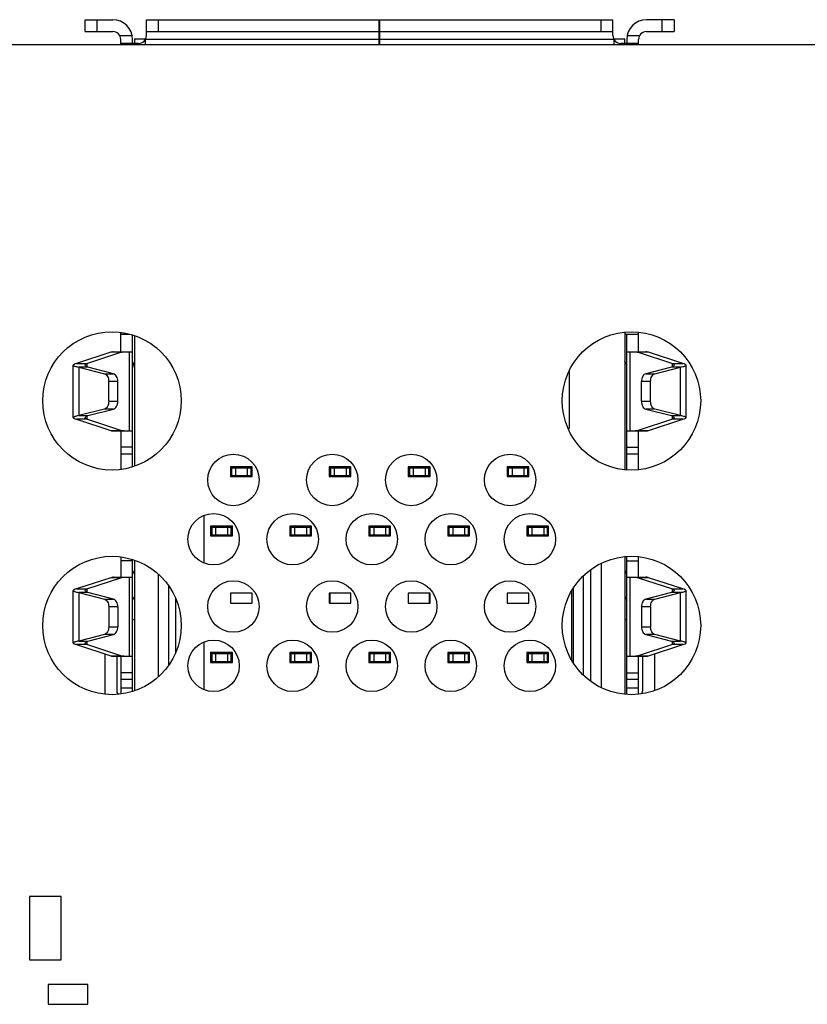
# Model space of a CAD drawing. Header units: millimetres. Extents: x 440 to 595, y -43 to 361.
# Tile 11 of 47: x 499 to 519, y 97 to 122. Entities that reach past the tile are written whole.
import ezdxf

# ---------------------------------------------------------------- set-up
doc = ezdxf.new("R2010")
doc.units = ezdxf.units.MM
doc.header["$LTSCALE"] = 16.335
doc.layers.get('0').update_dxf_attribs({"linetype": 'CONTINUOUS'})

msp = doc.modelspace()

# ---------------------------------------------------------------- linework, layer by layer
at = {"linetype": 'Continuous'}
for p, q in [((500.7066, 121.918), (500.7066, 122.218)), ((500.7066, 122.218), (501.4066, 122.218)), ((501.0066, 122.218), (501.0066, 121.918)), ((502.2566, 121.818), (502.2566, 122.218)), ((502.2566, 122.218), (514.0566, 122.218)), ((502.5566, 122.218), (502.5566, 121.918)), ((508.1423, 121.593), (508.1423, 122.218)), ((508.1623, 121.593), (508.1623, 122.218)), ((513.7566, 121.918), (513.7566, 122.218)), ((514.0566, 121.818), (514.0566, 122.218)), ((515.6066, 122.218), (514.9066, 122.218)), ((515.3066, 121.918), (515.3066, 122.218)), ((515.6066, 122.218), (515.6066, 121.918)), ((500.7066, 121.918), (501.4066, 121.918)), ((501.5798, 121.818), (501.8965, 121.818)), ((502.2566, 121.918), (508.1423, 121.918)), ((508.1423, 121.988), (508.1623, 121.988)), ((508.1423, 121.8144), (508.1623, 121.8144)), ((508.1623, 121.918), (514.0566, 121.918)), ((514.4167, 121.818), (514.7334, 121.818)), ((514.9066, 121.918), (515.6066, 121.918)), ((485.2216, 121.593), (575.9216, 121.593)), ((501.6066, 121.593), (501.6066, 121.718)), ((502.0566, 121.618), (501.6066, 121.618)), ((501.9066, 121.618), (501.9066, 121.718)), ((501.9566, 121.738), (501.9566, 121.618)), ((501.9566, 121.738), (502.2391, 121.738)), ((502.2266, 121.7127), (502.2266, 121.593)), ((508.1423, 121.718), (502.2298, 121.718)), ((514.0834, 121.718), (508.1623, 121.718)), ((514.0742, 121.738), (514.3566, 121.738)), ((514.0866, 121.593), (514.0866, 121.7127)), ((514.7066, 121.618), (514.2566, 121.618)), ((514.3566, 121.618), (514.3566, 121.738)), ((514.4066, 121.718), (514.4066, 121.618)), ((514.7066, 121.593), (514.7066, 121.718)), ((501.6066, 113.818), (501.6066, 114.3127)), ((514.3566, 114.3189), (514.3566, 110.8372)), ((514.7066, 113.818), (514.7066, 114.3176)), ((501.6066, 114.268), (501.8379, 114.268)), ((501.9066, 110.9085), (501.9066, 114.2476)), ((501.9066, 114.2307), (501.9129, 114.2457)), ((501.9566, 114.2325), (501.9566, 110.9236)), ((514.3566, 114.268), (514.7066, 114.268)), ((514.3908, 114.268), (514.4066, 114.2307)), ((514.4066, 110.833), (514.4066, 114.268)), ((501.3541, 113.8061), (500.4878, 113.5214)), ((500.7476, 113.5214), (501.6139, 113.8061)), ((501.6139, 113.8061), (501.3541, 113.8061)), ((501.4271, 113.818), (501.9066, 113.818)), ((501.8262, 111.818), (501.8262, 113.818)), ((514.4066, 113.818), (514.8862, 113.818)), ((514.487, 113.818), (514.487, 111.818)), ((514.6993, 113.8061), (515.5656, 113.5214)), ((514.9591, 113.8061), (514.6993, 113.8061)), ((515.8254, 113.5214), (514.9591, 113.8061)), ((501.9566, 113.5771), (501.9223, 113.4958)), ((514.3909, 113.4958), (514.3566, 113.5771)), ((500.4074, 112.1535), (500.4074, 113.4826)), ((500.4878, 113.5214), (500.7476, 113.5214)), ((500.5478, 113.431), (500.5478, 112.2051)), ((500.5478, 113.431), (501.1954, 113.2654)), ((500.7776, 113.431), (500.5478, 113.431)), ((500.7476, 113.5214), (500.7476, 113.4453)), ((501.4252, 113.2654), (500.7776, 113.431)), ((512.9566, 111.888), (512.9566, 113.3477)), ((515.5356, 113.431), (514.888, 113.2654)), ((515.1178, 113.2654), (515.7655, 113.431)), ((515.7655, 113.431), (515.5356, 113.431)), ((515.5656, 113.4453), (515.5656, 113.5214)), ((515.5656, 113.5214), (515.8254, 113.5214)), ((515.7655, 112.2051), (515.7655, 113.431)), ((515.9058, 112.1535), (515.9058, 113.4826)), ((501.1954, 113.2654), (501.4252, 113.2654)), ((501.3031, 112.568), (501.3031, 113.068)), ((501.5329, 113.068), (501.3031, 113.068)), ((501.5329, 112.568), (501.5329, 113.068)), ((514.7803, 112.568), (514.7803, 113.068)), ((515.0101, 113.068), (514.7803, 113.068)), ((514.888, 113.2654), (515.1178, 113.2654)), ((515.0101, 112.568), (515.0101, 113.068)), ((501.3031, 112.568), (501.5329, 112.568)), ((514.7803, 112.568), (515.0101, 112.568)), ((501.1954, 112.3707), (500.5478, 112.2051)), ((500.7776, 112.2051), (501.4252, 112.3707)), ((501.4252, 112.3707), (501.1954, 112.3707)), ((514.888, 112.3707), (515.5356, 112.2051)), ((515.1178, 112.3707), (514.888, 112.3707)), ((515.7655, 112.2051), (515.1178, 112.3707)), ((500.4878, 112.1147), (501.3541, 111.83)), ((500.7476, 112.1147), (500.4878, 112.1147)), ((500.5478, 112.2051), (500.7776, 112.2051)), ((500.7476, 112.1908), (500.7476, 112.1147)), ((501.6139, 111.83), (500.7476, 112.1147)), ((515.5656, 112.1147), (514.6993, 111.83)), ((514.9591, 111.83), (515.8254, 112.1147)), ((515.5356, 112.2051), (515.7655, 112.2051)), ((515.5656, 112.1147), (515.5656, 112.1908)), ((515.8254, 112.1147), (515.5656, 112.1147)), ((501.3541, 111.83), (501.6139, 111.83)), ((501.4271, 111.818), (501.9066, 111.818)), ((501.6066, 111.818), (501.6066, 110.8434)), ((512.9189, 111.888), (512.9566, 111.888)), ((514.4066, 111.818), (514.8862, 111.818)), ((514.6993, 111.83), (514.9591, 111.83)), ((514.7066, 110.8384), (514.7066, 111.818)), ((501.9066, 111.4046), (501.6066, 111.4046)), ((514.4066, 111.4046), (514.7066, 111.4046)), ((501.9066, 111.2287), (501.6066, 111.2287)), ((514.7066, 111.2287), (514.4066, 111.2287)), ((504.3816, 110.913), (504.3816, 110.663)), ((504.9316, 110.913), (504.3816, 110.913)), ((504.3816, 110.888), (504.9316, 110.888)), ((504.4066, 110.688), (504.4066, 110.888)), ((504.4103, 110.888), (504.4103, 110.688)), ((504.5066, 110.888), (504.5066, 110.688)), ((504.8066, 110.888), (504.8066, 110.688)), ((504.903, 110.688), (504.903, 110.888)), ((504.9066, 110.888), (504.9066, 110.688)), ((504.9316, 110.663), (504.9316, 110.913)), ((506.8816, 110.913), (506.8816, 110.663)), ((507.4316, 110.913), (506.8816, 110.913)), ((506.8816, 110.888), (507.4316, 110.888)), ((506.9066, 110.663), (506.9066, 110.888)), ((506.9103, 110.888), (506.9103, 110.688)), ((507.0066, 110.888), (507.0066, 110.688)), ((507.3066, 110.888), (507.3066, 110.688)), ((507.403, 110.688), (507.403, 110.888)), ((507.4066, 110.888), (507.4066, 110.688)), ((507.4316, 110.663), (507.4316, 110.913)), ((508.8816, 110.913), (508.8816, 110.663)), ((509.4316, 110.913), (508.8816, 110.913)), ((508.8816, 110.888), (509.4316, 110.888)), ((508.9066, 110.688), (508.9066, 110.888)), ((508.9103, 110.888), (508.9103, 110.688)), ((509.0066, 110.888), (509.0066, 110.688)), ((509.3066, 110.888), (509.3066, 110.688)), ((509.403, 110.688), (509.403, 110.888)), ((509.4066, 110.888), (509.4066, 110.663)), ((509.4316, 110.663), (509.4316, 110.913)), ((511.3816, 110.913), (511.3816, 110.663)), ((511.9316, 110.913), (511.3816, 110.913)), ((511.3816, 110.888), (511.9316, 110.888)), ((511.4066, 110.688), (511.4066, 110.888)), ((511.4103, 110.888), (511.4103, 110.688)), ((511.5066, 110.888), (511.5066, 110.688)), ((511.8066, 110.888), (511.8066, 110.688)), ((511.903, 110.688), (511.903, 110.888)), ((511.9066, 110.888), (511.9066, 110.688)), ((511.9316, 110.663), (511.9316, 110.913)), ((504.3816, 110.688), (504.9316, 110.688)), ((504.3816, 110.663), (504.9316, 110.663)), ((506.8816, 110.688), (507.4316, 110.688)), ((506.8816, 110.663), (507.4316, 110.663)), ((508.8816, 110.688), (509.4316, 110.688)), ((508.8816, 110.663), (509.4316, 110.663)), ((511.3816, 110.688), (511.9316, 110.688)), ((511.3816, 110.663), (511.9316, 110.663)), ((503.7066, 109.6774), (503.7066, 108.4787)), ((503.8816, 109.413), (503.8816, 109.163)), ((504.4316, 109.413), (503.8816, 109.413)), ((503.9028, 109.388), (503.8816, 109.388)), ((503.9066, 109.188), (503.9066, 109.388)), ((503.9066, 109.388), (504.4316, 109.388)), ((503.9103, 109.388), (503.9103, 109.188)), ((504.0066, 109.388), (504.0066, 109.188)), ((504.3066, 109.388), (504.3066, 109.188)), ((504.4007, 109.188), (504.4007, 109.388)), ((504.4055, 109.388), (504.4055, 109.188)), ((504.4316, 109.163), (504.4316, 109.413)), ((505.8816, 109.413), (505.8816, 109.163)), ((506.4316, 109.413), (505.8816, 109.413)), ((505.9028, 109.388), (505.8816, 109.388)), ((505.9066, 109.188), (505.9066, 109.388)), ((505.9066, 109.388), (506.4316, 109.388)), ((505.9103, 109.388), (505.9103, 109.188)), ((506.0066, 109.388), (506.0066, 109.188)), ((506.3066, 109.388), (506.3066, 109.188)), ((506.4051, 109.188), (506.4051, 109.388)), ((506.4098, 109.388), (506.4098, 109.188)), ((506.4316, 109.163), (506.4316, 109.413)), ((507.8816, 109.413), (507.8816, 109.163)), ((508.4316, 109.413), (507.8816, 109.413)), ((507.9028, 109.388), (507.8816, 109.388)), ((507.9066, 109.188), (507.9066, 109.388)), ((507.9066, 109.388), (508.4316, 109.388)), ((507.9103, 109.388), (507.9103, 109.188)), ((508.0066, 109.388), (508.0066, 109.188)), ((508.3066, 109.388), (508.3066, 109.188)), ((508.403, 109.188), (508.403, 109.388)), ((508.4066, 109.388), (508.4066, 109.188)), ((508.4316, 109.163), (508.4316, 109.413)), ((509.8816, 109.413), (509.8816, 109.163)), ((510.4316, 109.413), (509.8816, 109.413)), ((509.8996, 109.388), (509.8816, 109.388)), ((509.9034, 109.188), (509.9034, 109.388)), ((509.9034, 109.388), (510.4316, 109.388)), ((509.9081, 109.388), (509.9081, 109.188)), ((510.0066, 109.388), (510.0066, 109.188)), ((510.3066, 109.388), (510.3066, 109.188)), ((510.403, 109.188), (510.403, 109.388)), ((510.4066, 109.388), (510.4066, 109.188)), ((510.4316, 109.163), (510.4316, 109.413)), ((511.8816, 109.413), (511.8816, 109.163)), ((512.4316, 109.413), (511.8816, 109.413)), ((511.9039, 109.388), (511.8816, 109.388)), ((511.9077, 109.188), (511.9077, 109.388)), ((511.9077, 109.388), (512.4316, 109.388)), ((511.9125, 109.388), (511.9125, 109.188)), ((512.0066, 109.388), (512.0066, 109.188)), ((512.3066, 109.388), (512.3066, 109.188)), ((512.403, 109.188), (512.403, 109.388)), ((512.4066, 109.388), (512.4066, 109.188)), ((512.4316, 109.163), (512.4316, 109.413)), ((503.8816, 109.188), (504.4055, 109.188)), ((503.8816, 109.163), (504.4316, 109.163)), ((504.4093, 109.188), (504.4316, 109.188)), ((505.8816, 109.188), (506.4098, 109.188)), ((505.8816, 109.163), (506.4316, 109.163)), ((506.4136, 109.188), (506.4316, 109.188)), ((507.8816, 109.188), (508.4066, 109.188)), ((507.8816, 109.163), (508.4316, 109.163)), ((508.4104, 109.188), (508.4316, 109.188)), ((509.8816, 109.188), (510.4066, 109.188)), ((509.8816, 109.163), (510.4316, 109.163)), ((510.4104, 109.188), (510.4316, 109.188)), ((511.8816, 109.188), (512.4066, 109.188)), ((511.8816, 109.163), (512.4316, 109.163)), ((512.4104, 109.188), (512.4316, 109.188)), ((501.6066, 108.6327), (501.6066, 108.118)), ((501.9066, 105.2285), (501.9066, 108.5676)), ((514.3566, 108.6389), (514.3566, 105.1572)), ((514.4066, 105.153), (514.4066, 108.6431)), ((514.7066, 108.118), (514.7066, 108.6376)), ((501.9066, 108.5315), (501.6066, 108.5315)), ((501.9566, 108.5525), (501.9566, 105.2436)), ((513.7566, 108.4679), (513.7566, 105.3282)), ((514.4066, 108.5315), (514.7066, 108.5315)), ((501.3541, 108.1061), (500.4878, 107.8214)), ((500.7476, 107.8214), (501.6139, 108.1061)), ((501.6139, 108.1061), (501.3541, 108.1061)), ((501.4271, 108.118), (501.9066, 108.118)), ((501.8262, 106.118), (501.8262, 108.118)), ((501.9566, 108.2952), (501.92, 108.2318)), ((502.5566, 108.1985), (502.5566, 105.5976)), ((513.3164, 105.6355), (513.3164, 108.1606)), ((513.4896, 108.3061), (513.4896, 105.49)), ((514.3566, 108.2952), (514.3932, 108.2318)), ((514.4066, 108.118), (514.8862, 108.118)), ((514.487, 108.118), (514.487, 106.118)), ((514.6993, 108.1061), (515.5656, 107.8214)), ((514.9591, 108.1061), (514.6993, 108.1061)), ((515.8254, 107.8214), (514.9591, 108.1061)), ((500.4878, 107.8214), (500.7476, 107.8214)), ((500.7476, 107.8214), (500.7476, 107.7453)), ((502.8236, 105.9016), (502.8236, 107.8945)), ((513.0566, 105.9492), (513.0566, 107.8469)), ((515.5656, 107.7453), (515.5656, 107.8214)), ((515.5656, 107.8214), (515.8254, 107.8214)), ((500.4074, 106.4535), (500.4074, 107.7826)), ((500.5478, 107.731), (500.5478, 106.5051)), ((500.5478, 107.731), (501.1954, 107.5654)), ((500.7776, 107.731), (500.5478, 107.731)), ((501.4252, 107.5654), (500.7776, 107.731)), ((501.9566, 107.638), (501.9066, 107.538)), ((502.9968, 107.5816), (502.9968, 106.2145)), ((504.3816, 107.713), (504.3816, 107.463)), ((504.9316, 107.713), (504.3816, 107.713)), ((504.9316, 107.463), (504.9316, 107.713)), ((506.8816, 107.713), (506.8816, 107.463)), ((507.4316, 107.713), (506.8816, 107.713)), ((506.9066, 107.463), (506.9066, 107.713)), ((507.4316, 107.463), (507.4316, 107.713)), ((508.8816, 107.713), (508.8816, 107.463)), ((509.4316, 107.713), (508.8816, 107.713)), ((509.4066, 107.713), (509.4066, 107.463)), ((509.4316, 107.463), (509.4316, 107.713)), ((511.3816, 107.713), (511.3816, 107.463)), ((511.9316, 107.713), (511.3816, 107.713)), ((511.9316, 107.463), (511.9316, 107.713)), ((513.0066, 107.763), (513.0066, 106.0331)), ((514.3566, 107.638), (514.4066, 107.538)), ((515.5356, 107.731), (514.888, 107.5654)), ((515.1178, 107.5654), (515.7655, 107.731)), ((515.7655, 107.731), (515.5356, 107.731)), ((515.7655, 106.5051), (515.7655, 107.731)), ((515.9058, 106.4535), (515.9058, 107.7826)), ((501.1954, 107.5654), (501.4252, 107.5654)), ((501.3031, 107.368), (501.3031, 106.868)), ((501.5329, 107.368), (501.3031, 107.368)), ((501.5329, 107.368), (501.5329, 106.868)), ((504.3816, 107.463), (504.9316, 107.463)), ((506.8816, 107.463), (507.4316, 107.463)), ((508.8816, 107.463), (509.4316, 107.463)), ((511.3816, 107.463), (511.9316, 107.463)), ((514.7803, 107.368), (514.7803, 106.868)), ((515.0101, 107.368), (514.7803, 107.368)), ((514.888, 107.5654), (515.1178, 107.5654)), ((515.0101, 107.368), (515.0101, 106.868)), ((501.3031, 106.868), (501.5329, 106.868)), ((501.9566, 107.038), (501.9066, 107.038)), ((514.4066, 107.038), (514.3566, 107.038)), ((514.7803, 106.868), (515.0101, 106.868)), ((501.1954, 106.6707), (500.5478, 106.5051)), ((500.7776, 106.5051), (501.4252, 106.6707)), ((501.4252, 106.6707), (501.1954, 106.6707)), ((514.888, 106.6707), (515.5356, 106.5051)), ((515.1178, 106.6707), (514.888, 106.6707)), ((515.7655, 106.5051), (515.1178, 106.6707)), ((500.4878, 106.4147), (501.3541, 106.13)), ((500.7476, 106.4147), (500.4878, 106.4147)), ((500.5478, 106.5051), (500.7776, 106.5051)), ((500.7476, 106.4908), (500.7476, 106.4147)), ((501.6139, 106.13), (500.7476, 106.4147)), ((503.7066, 106.4774), (503.7066, 105.2787)), ((515.5656, 106.4147), (514.6993, 106.13)), ((514.9591, 106.13), (515.8254, 106.4147)), ((515.5356, 106.5051), (515.7655, 106.5051)), ((515.5656, 106.4147), (515.5656, 106.4908)), ((515.8254, 106.4147), (515.5656, 106.4147)), ((501.2066, 106.1784), (501.2066, 105.238)), ((501.3541, 106.13), (501.6139, 106.13)), ((501.4271, 106.118), (501.9066, 106.118)), ((501.5066, 106.118), (501.5066, 105.238)), ((501.6066, 106.118), (501.6066, 105.1634)), ((503.8816, 106.213), (503.8816, 105.963)), ((504.4316, 106.213), (503.8816, 106.213)), ((503.8816, 106.188), (504.4316, 106.188)), ((503.9066, 105.988), (503.9066, 106.188)), ((503.9103, 106.188), (503.9103, 105.988)), ((504.0066, 106.188), (504.0066, 105.988)), ((504.3066, 106.188), (504.3066, 105.988)), ((504.4007, 105.988), (504.4007, 106.188)), ((504.4055, 106.188), (504.4055, 105.988)), ((504.4316, 105.963), (504.4316, 106.213)), ((505.8816, 106.213), (505.8816, 105.963)), ((506.4316, 106.213), (505.8816, 106.213)), ((505.8816, 106.188), (506.4316, 106.188)), ((505.9066, 105.988), (505.9066, 106.188)), ((505.9103, 106.188), (505.9103, 105.988)), ((506.0066, 106.188), (506.0066, 105.988)), ((506.3066, 106.188), (506.3066, 105.988)), ((506.4051, 105.988), (506.4051, 106.188)), ((506.4098, 106.188), (506.4098, 105.988)), ((506.4316, 105.963), (506.4316, 106.213)), ((507.8816, 106.213), (507.8816, 105.963)), ((508.4316, 106.213), (507.8816, 106.213)), ((507.8816, 106.188), (508.4316, 106.188)), ((507.9066, 105.988), (507.9066, 106.188)), ((507.9103, 106.188), (507.9103, 105.988)), ((508.0066, 106.188), (508.0066, 105.988)), ((508.3066, 106.188), (508.3066, 105.988)), ((508.403, 105.988), (508.403, 106.188)), ((508.4066, 106.188), (508.4066, 105.988)), ((508.4316, 105.963), (508.4316, 106.213)), ((509.8816, 106.213), (509.8816, 105.963)), ((510.4316, 106.213), (509.8816, 106.213)), ((509.8816, 106.188), (510.4316, 106.188)), ((509.9034, 105.988), (509.9034, 106.188)), ((509.9082, 106.188), (509.9082, 105.988)), ((510.0066, 106.188), (510.0066, 105.988)), ((510.3066, 106.188), (510.3066, 105.988)), ((510.403, 105.988), (510.403, 106.188)), ((510.4066, 106.188), (510.4066, 105.988)), ((510.4316, 105.963), (510.4316, 106.213)), ((511.8816, 106.213), (511.8816, 105.963)), ((512.4316, 106.213), (511.8816, 106.213)), ((511.8816, 106.188), (512.4316, 106.188)), ((511.9077, 105.988), (511.9077, 106.188)), ((511.9125, 106.188), (511.9125, 105.988)), ((512.0066, 106.188), (512.0066, 105.988)), ((512.3066, 106.188), (512.3066, 105.988)), ((512.403, 105.988), (512.403, 106.188)), ((512.4066, 106.188), (512.4066, 105.988)), ((512.4316, 105.963), (512.4316, 106.213)), ((514.4066, 106.118), (514.8862, 106.118)), ((514.6993, 106.13), (514.9591, 106.13)), ((514.7066, 105.1584), (514.7066, 106.118)), ((514.8066, 106.118), (514.8066, 105.238)), ((515.1066, 106.1784), (515.1066, 105.2475)), ((503.8816, 105.988), (504.4316, 105.988)), ((503.8816, 105.963), (504.4316, 105.963)), ((505.8816, 105.988), (506.4316, 105.988)), ((505.8816, 105.963), (506.4316, 105.963)), ((507.8816, 105.988), (508.4316, 105.988)), ((507.8816, 105.963), (508.4316, 105.963)), ((509.8816, 105.988), (510.4316, 105.988)), ((509.8816, 105.963), (510.4316, 105.963)), ((511.8816, 105.988), (512.4316, 105.988)), ((511.8816, 105.963), (512.4316, 105.963)), ((501.9066, 105.7046), (501.6066, 105.7046)), ((514.4066, 105.7046), (514.7066, 105.7046)), ((501.9066, 105.5287), (501.6066, 105.5287)), ((514.7066, 105.5287), (514.4066, 105.5287)), ((501.6066, 105.318), (501.9066, 105.318)), ((514.4066, 105.318), (514.7066, 105.318)), ((499.2966, 100.043), (499.2966, 98.443)), ((500.0966, 100.043), (499.2966, 100.043)), ((500.0966, 98.443), (500.0966, 100.043)), ((499.2966, 98.443), (500.0966, 98.443)), ((499.7716, 97.818), (499.7716, 97.318)), ((500.7716, 97.818), (499.7716, 97.818)), ((500.7716, 97.318), (500.7716, 97.818)), ((499.7716, 97.318), (500.7716, 97.318))]:
    msp.add_line(p, q, dxfattribs=at)
for centre, radius in [((501.3866, 112.578), 1.75), ((514.5266, 112.578), 1.75), ((504.4566, 110.578), 0.65), ((506.9566, 110.578), 0.65), ((508.9566, 110.578), 0.65), ((511.4566, 110.578), 0.65), ((503.9566, 109.078), 0.65), ((505.9566, 109.078), 0.65), ((507.9566, 109.078), 0.65), ((509.9566, 109.078), 0.65), ((511.9566, 109.078), 0.65), ((501.3866, 106.898), 1.75), ((514.5266, 106.898), 1.75), ((504.4566, 107.378), 0.65), ((506.9566, 107.378), 0.65), ((508.9566, 107.378), 0.65), ((511.4566, 107.378), 0.65), ((503.9566, 105.878), 0.65), ((505.9566, 105.878), 0.65), ((507.9566, 105.878), 0.65), ((509.9566, 105.878), 0.65), ((511.9566, 105.878), 0.65)]:
    msp.add_circle(centre, radius, dxfattribs=at)
for centre, radius, start, end in [((501.4066, 121.718), 0.5, 0, 90), ((514.9066, 121.718), 0.5, 90, 180), ((501.4066, 121.718), 0.2, 0, 90), ((502.0566, 121.818), 0.2, 270, 360), ((514.2566, 121.818), 0.2, 180, 270), ((514.9066, 121.718), 0.2, 90, 180), ((502.1066, 113.418), 0.2, 157.13825, 180), ((502.0066, 108.1818), 0.1, 150, 171.69898), ((514.3066, 108.1818), 0.1, 15.5339, 30), ((501.6066, 105.238), 0.4, 180, 191.76691), ((501.6066, 105.238), 0.1, 180, 236.08396), ((514.7066, 105.238), 0.1, 314.90514, 360)]:
    msp.add_arc(centre, radius, start, end, dxfattribs=at)
for points, knots in [([(501.4271, 113.818), (501.4209, 113.818), (501.3962, 113.817), (501.3717, 113.8119), (501.3541, 113.8061)], [0, 0, 0, 0, 0.2473652, 1, 1, 1, 1]), ([(501.6139, 113.8061), (501.6199, 113.8081), (501.6436, 113.8149), (501.6684, 113.818), (501.6869, 113.818)], [0, 0, 0, 0, 0.2545964, 1, 1, 1, 1]), ([(514.6264, 113.818), (514.6325, 113.818), (514.6572, 113.817), (514.6817, 113.8119), (514.6993, 113.8061)], [0, 0, 0, 0, 0.2473652, 1, 1, 1, 1]), ([(514.9591, 113.8061), (514.9532, 113.8081), (514.9294, 113.8149), (514.9046, 113.818), (514.8862, 113.818)], [0, 0, 0, 0, 0.2545964, 1, 1, 1, 1]), ([(500.4878, 113.5214), (500.4674, 113.5163), (500.4409, 113.509), (500.4138, 113.4951), (500.4074, 113.4863), (500.4074, 113.4826)], [0, 0, 0, 0, 0.684242, 0.8809931, 1, 1, 1, 1]), ([(500.4074, 113.4826), (500.4074, 113.4774), (500.4157, 113.4694), (500.4288, 113.4625), (500.4526, 113.453), (500.4926, 113.4422), (500.5277, 113.4349), (500.5478, 113.431)], [0, 0, 0, 0, 0.103165, 0.1882052, 0.2991737, 0.5998112, 1, 1, 1, 1]), ([(500.7074, 113.4826), (500.7074, 113.4899), (500.7157, 113.5017), (500.7311, 113.5126), (500.7416, 113.5184), (500.7476, 113.5214)], [0, 0, 0, 0, 0.3798791, 0.6560349, 1, 1, 1, 1]), ([(500.7776, 113.431), (500.7674, 113.4349), (500.7493, 113.4426), (500.7239, 113.4563), (500.7074, 113.4721), (500.7074, 113.4826)], [0, 0, 0, 0, 0.363323, 0.6488631, 1, 1, 1, 1]), ([(515.6058, 113.4826), (515.6058, 113.4721), (515.5893, 113.4563), (515.564, 113.4426), (515.5458, 113.4349), (515.5356, 113.431)], [0, 0, 0, 0, 0.3511276, 0.6366813, 1, 1, 1, 1]), ([(515.5656, 113.5214), (515.5716, 113.5184), (515.5821, 113.5126), (515.5975, 113.5017), (515.6058, 113.4899), (515.6058, 113.4826)], [0, 0, 0, 0, 0.3439736, 0.6201234, 1, 1, 1, 1]), ([(515.7655, 113.431), (515.7855, 113.4349), (515.8206, 113.4422), (515.8606, 113.453), (515.8844, 113.4625), (515.8975, 113.4694), (515.9058, 113.4774), (515.9058, 113.4826)], [0, 0, 0, 0, 0.4001895, 0.7008189, 0.8117894, 0.8968305, 1, 1, 1, 1]), ([(515.9058, 113.4826), (515.9058, 113.4863), (515.8994, 113.4951), (515.8723, 113.509), (515.8458, 113.5163), (515.8254, 113.5214)], [0, 0, 0, 0, 0.1190048, 0.3157563, 1, 1, 1, 1]), ([(501.1954, 113.2654), (501.211, 113.2614), (501.2425, 113.2429), (501.2764, 113.1964), (501.2982, 113.136), (501.3031, 113.0912), (501.3031, 113.068)], [0, 0, 0, 0, 0.2026504, 0.4391904, 0.7095505, 1, 1, 1, 1]), ([(501.5329, 113.068), (501.5329, 113.0912), (501.528, 113.136), (501.5062, 113.1964), (501.4723, 113.2429), (501.4408, 113.2614), (501.4252, 113.2654)], [0, 0, 0, 0, 0.2904495, 0.5608096, 0.7973496, 1, 1, 1, 1]), ([(514.888, 113.2654), (514.8724, 113.2614), (514.8409, 113.2429), (514.807, 113.1964), (514.7852, 113.136), (514.7803, 113.0912), (514.7803, 113.068)], [0, 0, 0, 0, 0.2026504, 0.4391904, 0.7095505, 1, 1, 1, 1]), ([(515.0101, 113.068), (515.0101, 113.0912), (515.015, 113.136), (515.0368, 113.1964), (515.0707, 113.2429), (515.1022, 113.2614), (515.1178, 113.2654)], [0, 0, 0, 0, 0.2904495, 0.5608096, 0.7973496, 1, 1, 1, 1]), ([(501.3031, 112.568), (501.3031, 112.5449), (501.2982, 112.5001), (501.2764, 112.4397), (501.2425, 112.3932), (501.211, 112.3747), (501.1954, 112.3707)], [0, 0, 0, 0, 0.2904495, 0.5608096, 0.7973496, 1, 1, 1, 1]), ([(501.4252, 112.3707), (501.4408, 112.3747), (501.4723, 112.3932), (501.5062, 112.4397), (501.528, 112.5001), (501.5329, 112.5449), (501.5329, 112.568)], [0, 0, 0, 0, 0.2026504, 0.4391904, 0.7095505, 1, 1, 1, 1]), ([(514.7803, 112.568), (514.7803, 112.5449), (514.7852, 112.5001), (514.807, 112.4397), (514.8409, 112.3932), (514.8724, 112.3747), (514.888, 112.3707)], [0, 0, 0, 0, 0.2904495, 0.5608096, 0.7973496, 1, 1, 1, 1]), ([(515.1178, 112.3707), (515.1022, 112.3747), (515.0707, 112.3932), (515.0368, 112.4397), (515.015, 112.5001), (515.0101, 112.5449), (515.0101, 112.568)], [0, 0, 0, 0, 0.2026504, 0.4391904, 0.7095505, 1, 1, 1, 1]), ([(500.5478, 112.2051), (500.5277, 112.2012), (500.4926, 112.1939), (500.4526, 112.1831), (500.4288, 112.1736), (500.4157, 112.1667), (500.4074, 112.1587), (500.4074, 112.1535)], [0, 0, 0, 0, 0.4001895, 0.7008189, 0.8117894, 0.8968305, 1, 1, 1, 1]), ([(500.4074, 112.1535), (500.4074, 112.1498), (500.4138, 112.141), (500.4409, 112.1271), (500.4674, 112.1198), (500.4878, 112.1147)], [0, 0, 0, 0, 0.1190048, 0.3157563, 1, 1, 1, 1]), ([(500.7074, 112.1535), (500.7074, 112.164), (500.7239, 112.1798), (500.7493, 112.1935), (500.7674, 112.2012), (500.7776, 112.2051)], [0, 0, 0, 0, 0.3511276, 0.6366813, 1, 1, 1, 1]), ([(500.7476, 112.1147), (500.7416, 112.1177), (500.7311, 112.1235), (500.7157, 112.1344), (500.7074, 112.1462), (500.7074, 112.1535)], [0, 0, 0, 0, 0.3439736, 0.6201234, 1, 1, 1, 1]), ([(515.5356, 112.2051), (515.5458, 112.2012), (515.564, 112.1935), (515.5893, 112.1798), (515.6058, 112.164), (515.6058, 112.1535)], [0, 0, 0, 0, 0.363323, 0.6488631, 1, 1, 1, 1]), ([(515.6058, 112.1535), (515.6058, 112.1462), (515.5975, 112.1344), (515.5821, 112.1235), (515.5716, 112.1177), (515.5656, 112.1147)], [0, 0, 0, 0, 0.3798791, 0.6560349, 1, 1, 1, 1]), ([(515.9058, 112.1535), (515.9058, 112.1587), (515.8975, 112.1667), (515.8844, 112.1736), (515.8606, 112.1831), (515.8206, 112.1939), (515.7855, 112.2012), (515.7655, 112.2051)], [0, 0, 0, 0, 0.103165, 0.1882052, 0.2991737, 0.5998112, 1, 1, 1, 1]), ([(515.8254, 112.1147), (515.8458, 112.1198), (515.8723, 112.1271), (515.8994, 112.141), (515.9058, 112.1498), (515.9058, 112.1535)], [0, 0, 0, 0, 0.684242, 0.8809931, 1, 1, 1, 1]), ([(501.3541, 111.83), (501.36, 111.828), (501.3838, 111.8212), (501.4086, 111.818), (501.4271, 111.818)], [0, 0, 0, 0, 0.2545964, 1, 1, 1, 1]), ([(501.6869, 111.818), (501.6807, 111.818), (501.656, 111.819), (501.6315, 111.8242), (501.6139, 111.83)], [0, 0, 0, 0, 0.2473652, 1, 1, 1, 1]), ([(514.6993, 111.83), (514.6934, 111.828), (514.6696, 111.8212), (514.6448, 111.818), (514.6264, 111.818)], [0, 0, 0, 0, 0.2545964, 1, 1, 1, 1]), ([(514.8862, 111.818), (514.8923, 111.818), (514.917, 111.819), (514.9415, 111.8242), (514.9591, 111.83)], [0, 0, 0, 0, 0.2473652, 1, 1, 1, 1]), ([(501.4271, 108.118), (501.4209, 108.118), (501.3962, 108.117), (501.3717, 108.1119), (501.3541, 108.1061)], [0, 0, 0, 0, 0.2473652, 1, 1, 1, 1]), ([(501.6139, 108.1061), (501.6199, 108.1081), (501.6436, 108.1149), (501.6684, 108.118), (501.6869, 108.118)], [0, 0, 0, 0, 0.2545964, 1, 1, 1, 1]), ([(514.6264, 108.118), (514.6325, 108.118), (514.6572, 108.117), (514.6817, 108.1119), (514.6993, 108.1061)], [0, 0, 0, 0, 0.2473652, 1, 1, 1, 1]), ([(514.9591, 108.1061), (514.9532, 108.1081), (514.9294, 108.1149), (514.9046, 108.118), (514.8862, 108.118)], [0, 0, 0, 0, 0.2545964, 1, 1, 1, 1]), ([(500.4878, 107.8214), (500.4674, 107.8163), (500.4409, 107.809), (500.4138, 107.7951), (500.4074, 107.7863), (500.4074, 107.7826)], [0, 0, 0, 0, 0.684242, 0.8809931, 1, 1, 1, 1]), ([(500.7074, 107.7826), (500.7074, 107.7899), (500.7157, 107.8017), (500.7311, 107.8126), (500.7416, 107.8184), (500.7476, 107.8214)], [0, 0, 0, 0, 0.3798791, 0.6560349, 1, 1, 1, 1]), ([(515.5656, 107.8214), (515.5716, 107.8184), (515.5821, 107.8126), (515.5975, 107.8017), (515.6058, 107.7899), (515.6058, 107.7826)], [0, 0, 0, 0, 0.3439736, 0.6201234, 1, 1, 1, 1]), ([(515.9058, 107.7826), (515.9058, 107.7863), (515.8994, 107.7951), (515.8723, 107.809), (515.8458, 107.8163), (515.8254, 107.8214)], [0, 0, 0, 0, 0.1190048, 0.3157563, 1, 1, 1, 1]), ([(500.4074, 107.7826), (500.4074, 107.7774), (500.4157, 107.7694), (500.4288, 107.7625), (500.4526, 107.753), (500.4926, 107.7422), (500.5277, 107.7349), (500.5478, 107.731)], [0, 0, 0, 0, 0.103165, 0.1882052, 0.2991737, 0.5998112, 1, 1, 1, 1]), ([(500.7776, 107.731), (500.7674, 107.7349), (500.7493, 107.7426), (500.7239, 107.7563), (500.7074, 107.7721), (500.7074, 107.7826)], [0, 0, 0, 0, 0.363323, 0.6488631, 1, 1, 1, 1]), ([(515.6058, 107.7826), (515.6058, 107.7721), (515.5893, 107.7563), (515.564, 107.7426), (515.5458, 107.7349), (515.5356, 107.731)], [0, 0, 0, 0, 0.3511276, 0.6366813, 1, 1, 1, 1]), ([(515.7655, 107.731), (515.7855, 107.7349), (515.8206, 107.7422), (515.8606, 107.753), (515.8844, 107.7625), (515.8975, 107.7694), (515.9058, 107.7774), (515.9058, 107.7826)], [0, 0, 0, 0, 0.4001895, 0.7008189, 0.8117894, 0.8968305, 1, 1, 1, 1]), ([(501.1954, 107.5654), (501.211, 107.5614), (501.2425, 107.5429), (501.2764, 107.4964), (501.2982, 107.436), (501.3031, 107.3912), (501.3031, 107.368)], [0, 0, 0, 0, 0.2026504, 0.4391904, 0.7095505, 1, 1, 1, 1]), ([(501.5329, 107.368), (501.5329, 107.3912), (501.528, 107.436), (501.5062, 107.4964), (501.4723, 107.5429), (501.4408, 107.5614), (501.4252, 107.5654)], [0, 0, 0, 0, 0.2904495, 0.5608096, 0.7973496, 1, 1, 1, 1]), ([(514.888, 107.5654), (514.8724, 107.5614), (514.8409, 107.5429), (514.807, 107.4964), (514.7852, 107.436), (514.7803, 107.3912), (514.7803, 107.368)], [0, 0, 0, 0, 0.2026504, 0.4391904, 0.7095505, 1, 1, 1, 1]), ([(515.0101, 107.368), (515.0101, 107.3912), (515.015, 107.436), (515.0368, 107.4964), (515.0707, 107.5429), (515.1022, 107.5614), (515.1178, 107.5654)], [0, 0, 0, 0, 0.2904495, 0.5608096, 0.7973496, 1, 1, 1, 1]), ([(501.3031, 106.868), (501.3031, 106.8449), (501.2982, 106.8001), (501.2764, 106.7397), (501.2425, 106.6932), (501.211, 106.6747), (501.1954, 106.6707)], [0, 0, 0, 0, 0.2904495, 0.5608096, 0.7973496, 1, 1, 1, 1]), ([(501.4252, 106.6707), (501.4408, 106.6747), (501.4723, 106.6932), (501.5062, 106.7397), (501.528, 106.8001), (501.5329, 106.8449), (501.5329, 106.868)], [0, 0, 0, 0, 0.2026504, 0.4391904, 0.7095505, 1, 1, 1, 1]), ([(514.7803, 106.868), (514.7803, 106.8449), (514.7852, 106.8001), (514.807, 106.7397), (514.8409, 106.6932), (514.8724, 106.6747), (514.888, 106.6707)], [0, 0, 0, 0, 0.2904495, 0.5608096, 0.7973496, 1, 1, 1, 1]), ([(515.1178, 106.6707), (515.1022, 106.6747), (515.0707, 106.6932), (515.0368, 106.7397), (515.015, 106.8001), (515.0101, 106.8449), (515.0101, 106.868)], [0, 0, 0, 0, 0.2026504, 0.4391904, 0.7095505, 1, 1, 1, 1]), ([(500.5478, 106.5051), (500.5277, 106.5012), (500.4926, 106.4939), (500.4526, 106.4831), (500.4288, 106.4736), (500.4157, 106.4667), (500.4074, 106.4587), (500.4074, 106.4535)], [0, 0, 0, 0, 0.4001895, 0.7008189, 0.8117894, 0.8968305, 1, 1, 1, 1]), ([(500.4074, 106.4535), (500.4074, 106.4498), (500.4138, 106.441), (500.4409, 106.4271), (500.4674, 106.4198), (500.4878, 106.4147)], [0, 0, 0, 0, 0.1190048, 0.3157563, 1, 1, 1, 1]), ([(500.7074, 106.4535), (500.7074, 106.464), (500.7239, 106.4798), (500.7493, 106.4935), (500.7674, 106.5012), (500.7776, 106.5051)], [0, 0, 0, 0, 0.3511276, 0.6366813, 1, 1, 1, 1]), ([(500.7476, 106.4147), (500.7416, 106.4177), (500.7311, 106.4235), (500.7157, 106.4344), (500.7074, 106.4462), (500.7074, 106.4535)], [0, 0, 0, 0, 0.3439736, 0.6201234, 1, 1, 1, 1]), ([(515.5356, 106.5051), (515.5458, 106.5012), (515.564, 106.4935), (515.5893, 106.4798), (515.6058, 106.464), (515.6058, 106.4535)], [0, 0, 0, 0, 0.363323, 0.6488631, 1, 1, 1, 1]), ([(515.6058, 106.4535), (515.6058, 106.4462), (515.5975, 106.4344), (515.5821, 106.4235), (515.5716, 106.4177), (515.5656, 106.4147)], [0, 0, 0, 0, 0.3798791, 0.6560349, 1, 1, 1, 1]), ([(515.9058, 106.4535), (515.9058, 106.4587), (515.8975, 106.4667), (515.8844, 106.4736), (515.8606, 106.4831), (515.8206, 106.4939), (515.7855, 106.5012), (515.7655, 106.5051)], [0, 0, 0, 0, 0.103165, 0.1882052, 0.2991737, 0.5998112, 1, 1, 1, 1]), ([(515.8254, 106.4147), (515.8458, 106.4198), (515.8723, 106.4271), (515.8994, 106.441), (515.9058, 106.4498), (515.9058, 106.4535)], [0, 0, 0, 0, 0.684242, 0.8809931, 1, 1, 1, 1]), ([(501.3541, 106.13), (501.36, 106.128), (501.3838, 106.1212), (501.4086, 106.118), (501.4271, 106.118)], [0, 0, 0, 0, 0.2545964, 1, 1, 1, 1]), ([(501.6869, 106.118), (501.6807, 106.118), (501.656, 106.119), (501.6315, 106.1242), (501.6139, 106.13)], [0, 0, 0, 0, 0.2473652, 1, 1, 1, 1]), ([(514.6993, 106.13), (514.6934, 106.128), (514.6696, 106.1212), (514.6448, 106.118), (514.6264, 106.118)], [0, 0, 0, 0, 0.2545964, 1, 1, 1, 1]), ([(514.8862, 106.118), (514.8923, 106.118), (514.917, 106.119), (514.9415, 106.1242), (514.9591, 106.13)], [0, 0, 0, 0, 0.2473652, 1, 1, 1, 1])]:
    msp.add_open_spline(points, degree=3, knots=knots, dxfattribs=at)

doc.saveas('drawing.dxf')
